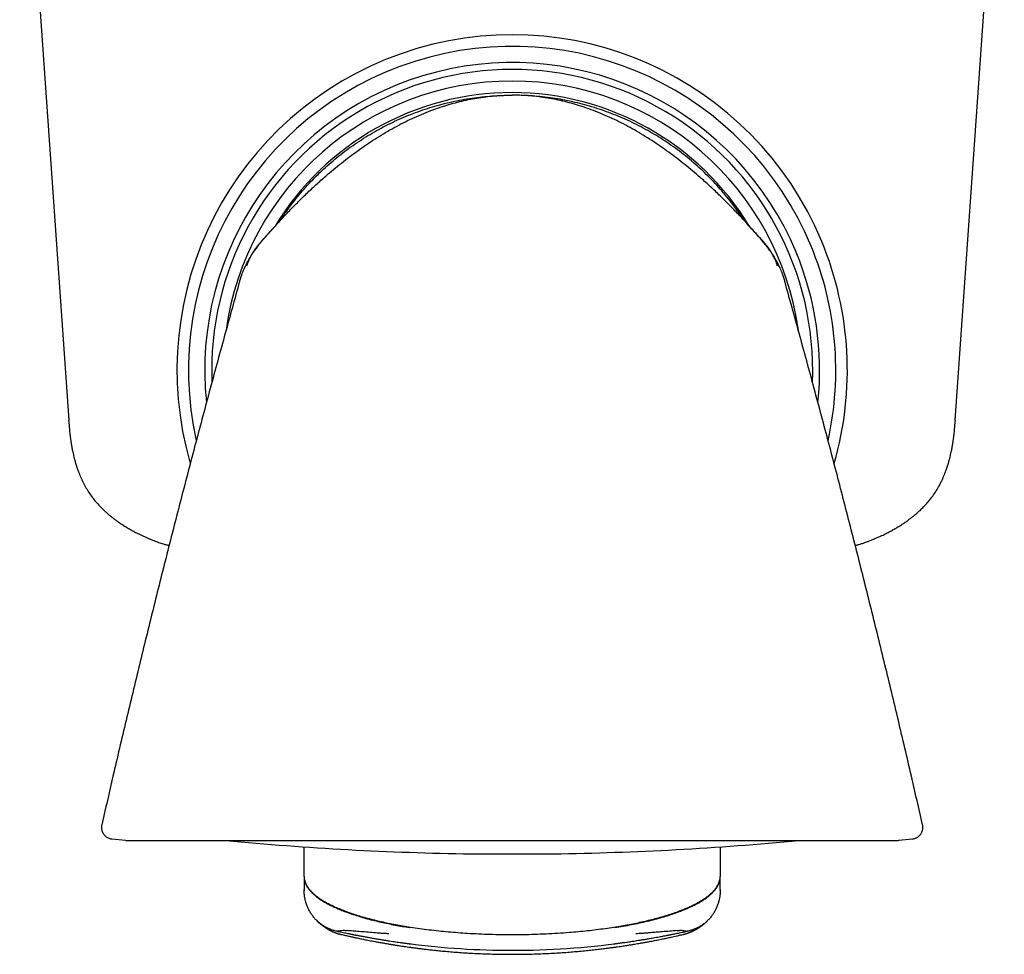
# Model space of a CAD drawing. Header units: millimetres. Extents: x 8 to 763, y 12 to 958.
# Tile 10 of 35: x 460 to 502, y 430 to 470. Entities that reach past the tile are written whole.
import ezdxf

# ---------------------------------------------------------------- set-up
doc = ezdxf.new("R2010")
doc.units = ezdxf.units.MM

msp = doc.modelspace()

# ---------------------------------------------------------------- linework, layer by layer
at = {"color": 7, "linetype": 'Continuous', "lineweight": 30}
for p, q in [((459.838, 483.218), (461.959, 452.897)), ((500.315, 452.898), (502.435, 483.218)), ((481.145, 466.956), (481.145, 466.956)), ((491.454, 461.237), (491.454, 461.237)), ((463.389, 435.401), (463.39, 435.401)), ((498.899, 435.402), (498.899, 435.402)), ((463.826, 434.793), (464.416, 434.731)), ((464.448, 434.729), (481.145, 434.729)), ((481.145, 434.729), (497.843, 434.729)), ((497.874, 434.731), (498.465, 434.793)), ((498.465, 434.793), (498.465, 434.793)), ((472.145, 433.815), (472.145, 434.448)), ((479.381, 434.148), (482.912, 434.148)), ((490.145, 434.447), (490.145, 433.815)), ((472.145, 433.168), (472.145, 433.815)), ((490.145, 433.815), (490.145, 433.168)), ((472.145, 433.168), (472.145, 433.146)), ((472.145, 433.146), (472.145, 432.713)), ((490.145, 433.146), (490.145, 433.168)), ((490.145, 432.713), (490.145, 433.146)), ((472.145, 432.713), (472.145, 432.617)), ((472.145, 432.617), (472.145, 432.604)), ((472.145, 432.604), (472.145, 432.601)), ((472.145, 432.579), (472.145, 432.601)), ((472.145, 432.579), (472.145, 432.559)), ((490.145, 432.617), (490.145, 432.713)), ((490.145, 432.604), (490.145, 432.617)), ((490.145, 432.601), (490.145, 432.604)), ((490.145, 432.601), (490.145, 432.579)), ((490.145, 432.559), (490.145, 432.579)), ((488.558, 430.666), (488.56, 430.667))]:
    msp.add_line(p, q, dxfattribs=at)
at = {"color": 7, "linetype": 'Continuous', "lineweight": 30, "flags": 128}
msp.add_lwpolyline([(481.169, 466.956), (481.157, 466.956), (481.148, 466.956)], dxfattribs=at)
at = {"color": 7, "linetype": 'Continuous', "lineweight": 30}
for centre, radius, start, end in [((481.145, 455.067), 14.5, 22.5227, 196.177), ((481.145, 455.067), 14, 22.5227, 192.5461), ((481.145, 455.067), 13.3, 22.5227, 186.0255), ((481.145, 455.067), 13, 357.7159, 182.2584), ((481.145, 455.067), 12.5, 7.933, 172.075), ((481.145, 455.067), 12, 31.2515, 148.7236), ((481.145, 455.067), 14.5, 343.8374, 22.5227), ((481.145, 455.067), 13.3, 353.981, 22.5227), ((481.145, 455.067), 14, 347.4542, 22.5227), ((464.448, 435.029), 0.3, 264, 270), ((481.146, 564.136), 130, 264.52295, 269.21585), ((481.146, 564.136), 130, 270.78415, 275.47705), ((497.843, 435.029), 0.3, 270, 276), ((479.381, 435.148), 1, 269.2159, 270), ((482.912, 435.148), 1, 270, 270.7841), ((481.145, 464.936), 34.96, 262.6654, 270), ((481.145, 464.936), 34.96, 270, 277.7901)]:
    msp.add_arc(centre, radius, start, end, dxfattribs=at)
for points, knots in [([(470.837, 461.237), (470.963, 461.375), (471.214, 461.652), (471.603, 462.058), (471.999, 462.457), (472.404, 462.848), (472.818, 463.229), (473.212, 463.573), (473.584, 463.882), (473.931, 464.158), (474.284, 464.426), (474.645, 464.685), (475.012, 464.935), (475.384, 465.173), (475.759, 465.398), (476.138, 465.61), (476.524, 465.81), (476.917, 465.997), (477.316, 466.17), (477.723, 466.329), (478.118, 466.466), (478.501, 466.582), (478.87, 466.68), (479.243, 466.764), (479.62, 466.833), (479.999, 466.888), (480.38, 466.926), (480.762, 466.951), (481.018, 466.954), (481.145, 466.956)], [0, 0, 0, 0, 0.0466645, 0.0933324, 0.1400109, 0.1866993, 0.2333842, 0.2800562, 0.3167168, 0.3533699, 0.3900205, 0.4266765, 0.4633416, 0.5000088, 0.535723, 0.5714389, 0.6071579, 0.6428735, 0.6785845, 0.7142965, 0.7500146, 0.7812669, 0.8125142, 0.8437581, 0.8750043, 0.9062537, 0.9375033, 0.9687519, 1, 1, 1, 1]), ([(471.095, 461.518), (471.111, 461.544), (471.206, 461.693), (471.392, 461.956), (471.653, 462.308), (471.928, 462.649), (472.214, 462.979), (472.513, 463.299), (472.823, 463.608), (473.145, 463.906), (473.476, 464.191), (473.818, 464.464), (474.17, 464.725), (474.531, 464.973), (474.901, 465.207), (475.279, 465.428), (475.665, 465.634), (476.058, 465.827), (476.458, 466.005), (476.864, 466.169), (477.275, 466.317), (477.692, 466.451), (478.114, 466.569), (478.539, 466.672), (478.968, 466.759), (479.4, 466.831), (479.834, 466.886), (480.27, 466.926), (480.708, 466.951), (480.999, 466.954), (481.145, 466.956)], [0, 0, 0, 0, 0.007685, 0.04444, 0.081196, 0.11795, 0.154704, 0.191457, 0.228209, 0.264961, 0.301713, 0.338465, 0.375216, 0.411967, 0.448717, 0.485467, 0.522217, 0.558967, 0.595718, 0.632469, 0.669219, 0.70597, 0.742721, 0.779474, 0.816227, 0.852982, 0.889737, 0.926492, 0.963246, 1, 1, 1, 1]), ([(491.454, 461.237), (491.328, 461.375), (491.076, 461.652), (490.688, 462.058), (490.292, 462.457), (489.887, 462.848), (489.472, 463.229), (489.078, 463.573), (488.707, 463.882), (488.36, 464.158), (488.006, 464.426), (487.646, 464.685), (487.278, 464.935), (486.907, 465.173), (486.531, 465.398), (486.152, 465.61), (485.766, 465.81), (485.374, 465.997), (484.974, 466.17), (484.568, 466.329), (484.173, 466.466), (483.79, 466.582), (483.42, 466.68), (483.047, 466.764), (482.671, 466.833), (482.292, 466.888), (481.911, 466.926), (481.528, 466.951), (481.273, 466.954), (481.145, 466.956)], [0, 0, 0, 0, 0.046664, 0.093332, 0.140011, 0.186699, 0.233384, 0.280056, 0.316717, 0.35337, 0.39002, 0.426677, 0.463342, 0.500009, 0.535723, 0.571439, 0.607158, 0.642874, 0.678584, 0.714296, 0.750015, 0.781267, 0.812514, 0.843758, 0.875004, 0.906254, 0.937503, 0.968752, 1, 1, 1, 1]), ([(491.196, 461.518), (491.179, 461.544), (491.085, 461.693), (490.899, 461.956), (490.638, 462.308), (490.363, 462.649), (490.076, 462.979), (489.777, 463.299), (489.467, 463.608), (489.146, 463.906), (488.814, 464.191), (488.472, 464.464), (488.12, 464.725), (487.759, 464.973), (487.39, 465.207), (487.012, 465.428), (486.626, 465.634), (486.233, 465.827), (485.833, 466.005), (485.427, 466.169), (485.015, 466.317), (484.598, 466.451), (484.177, 466.569), (483.751, 466.672), (483.322, 466.759), (482.89, 466.831), (482.456, 466.886), (482.02, 466.926), (481.591, 466.951), (481.307, 466.954), (481.169, 466.955)], [0, 0, 0, 0, 0.007701, 0.04453, 0.08136, 0.11819, 0.155018, 0.191845, 0.228672, 0.265498, 0.302325, 0.339151, 0.375977, 0.412802, 0.449627, 0.486451, 0.523275, 0.5601, 0.596925, 0.633751, 0.670576, 0.707401, 0.744227, 0.781054, 0.817882, 0.854711, 0.891541, 0.92837, 0.965199, 1, 1, 1, 1]), ([(491.287, 461.419), (491.285, 461.421), (491.282, 461.427), (491.275, 461.437), (491.266, 461.45), (491.257, 461.463), (491.248, 461.476), (491.24, 461.489), (491.231, 461.501), (491.222, 461.514), (491.213, 461.528), (491.202, 461.543), (491.192, 461.558), (491.18, 461.575), (491.168, 461.592), (491.154, 461.612), (491.137, 461.636), (491.115, 461.667), (491.095, 461.695), (491.077, 461.721), (491.065, 461.738), (491.055, 461.751), (491.047, 461.763), (491.04, 461.772), (491.035, 461.779), (491.031, 461.784), (491.029, 461.786), (491.03, 461.785), (491.03, 461.785)], [0, 0, 0, 0, 0.0558761, 0.1308741, 0.2028909, 0.2719287, 0.3379897, 0.3878084, 0.4357696, 0.4813241, 0.5242436, 0.5603457, 0.5943624, 0.6263026, 0.6561778, 0.6843505, 0.7146176, 0.7480428, 0.7846504, 0.8011601, 0.8192805, 0.8397164, 0.8625295, 0.8877638, 0.915452, 0.9512674, 0.9905554, 1, 1, 1, 1]), ([(470.837, 461.237), (470.837, 461.237), (470.832, 461.232), (470.82, 461.219), (470.803, 461.2), (470.786, 461.181), (470.77, 461.163), (470.756, 461.148), (470.743, 461.134), (470.733, 461.123), (470.725, 461.114), (470.715, 461.103), (470.704, 461.091), (470.691, 461.076), (470.675, 461.059), (470.655, 461.038), (470.631, 461.011), (470.603, 460.979), (470.574, 460.947), (470.547, 460.917), (470.519, 460.886), (470.486, 460.848), (470.449, 460.806), (470.408, 460.758), (470.363, 460.706), (470.317, 460.651), (470.27, 460.595), (470.223, 460.537), (470.172, 460.474), (470.119, 460.405), (470.063, 460.331), (470.012, 460.262), (469.968, 460.2), (469.931, 460.147), (469.9, 460.101), (469.875, 460.063), (469.852, 460.029), (469.829, 459.992), (469.804, 459.952), (469.778, 459.909), (469.75, 459.862), (469.718, 459.805), (469.682, 459.739), (469.642, 459.663), (469.6, 459.577), (469.555, 459.48), (469.519, 459.396), (469.499, 459.345), (469.493, 459.33)], [0, 0, 0, 0, 0.000804, 0.006301, 0.019355, 0.036095, 0.057079, 0.082591, 0.112786, 0.147759, 0.177495, 0.204414, 0.22839, 0.249513, 0.267917, 0.287406, 0.303619, 0.317678, 0.331256, 0.342214, 0.354779, 0.371025, 0.38707, 0.406203, 0.428533, 0.450144, 0.473815, 0.497052, 0.519446, 0.548192, 0.575977, 0.603168, 0.626312, 0.647594, 0.665206, 0.679152, 0.690997, 0.70518, 0.722024, 0.737452, 0.757502, 0.782284, 0.811869, 0.846318, 0.885686, 0.930032, 0.97941, 1, 1, 1, 1]), ([(470.662, 461.044), (470.647, 461.029), (470.612, 460.99), (470.553, 460.927), (470.487, 460.854), (470.425, 460.787), (470.371, 460.725), (470.323, 460.671), (470.275, 460.616), (470.226, 460.559), (470.181, 460.503), (470.138, 460.451), (470.102, 460.404), (470.071, 460.364), (470.048, 460.332), (470.029, 460.306), (470.014, 460.286), (470.003, 460.269), (469.991, 460.253), (469.978, 460.234), (469.966, 460.216), (469.956, 460.201), (469.947, 460.187), (469.939, 460.174), (469.932, 460.163), (469.927, 460.155), (469.923, 460.147), (469.92, 460.142), (469.917, 460.137), (469.915, 460.133), (469.914, 460.13), (469.913, 460.127), (469.913, 460.126), (469.913, 460.126), (469.913, 460.126)], [0, 0, 0, 0, 0.028837, 0.070877, 0.115383, 0.161864, 0.193345, 0.225634, 0.258714, 0.292566, 0.325931, 0.355208, 0.383264, 0.405809, 0.422877, 0.436447, 0.449694, 0.456217, 0.463038, 0.479397, 0.501392, 0.526769, 0.557865, 0.594863, 0.637864, 0.686929, 0.729758, 0.776361, 0.825154, 0.87019, 0.910907, 0.951938, 0.987407, 1, 1, 1, 1]), ([(470.193, 460.499), (470.225, 460.538), (470.289, 460.614), (470.381, 460.722), (470.466, 460.819), (470.543, 460.907), (470.611, 460.984), (470.67, 461.051), (470.721, 461.107), (470.76, 461.151), (470.789, 461.184), (470.809, 461.206), (470.823, 461.222), (470.831, 461.23), (470.833, 461.233)], [0, 0, 0, 0, 0.158212, 0.304441, 0.437221, 0.556488, 0.662115, 0.754002, 0.832076, 0.896288, 0.935331, 0.966549, 0.989935, 1, 1, 1, 1]), ([(492.796, 459.335), (492.79, 459.349), (492.77, 459.399), (492.735, 459.481), (492.69, 459.578), (492.648, 459.664), (492.608, 459.74), (492.572, 459.806), (492.54, 459.863), (492.512, 459.91), (492.486, 459.952), (492.461, 459.993), (492.438, 460.029), (492.416, 460.064), (492.391, 460.102), (492.36, 460.147), (492.323, 460.201), (492.278, 460.263), (492.228, 460.332), (492.171, 460.405), (492.118, 460.474), (492.067, 460.537), (492.02, 460.595), (491.974, 460.651), (491.923, 460.711), (491.872, 460.77), (491.823, 460.827), (491.785, 460.87), (491.758, 460.901), (491.738, 460.923), (491.715, 460.949), (491.688, 460.979), (491.66, 461.01), (491.636, 461.037), (491.616, 461.058), (491.6, 461.076), (491.587, 461.09), (491.576, 461.103), (491.566, 461.114), (491.558, 461.122), (491.548, 461.133), (491.535, 461.147), (491.521, 461.163), (491.505, 461.18), (491.488, 461.199), (491.471, 461.218), (491.459, 461.231), (491.454, 461.236), (491.454, 461.237)], [0, 0, 0, 0, 0.018854, 0.068306, 0.112714, 0.152132, 0.186619, 0.216232, 0.24103, 0.261085, 0.27651, 0.29336, 0.30755, 0.319408, 0.333394, 0.351055, 0.372396, 0.39558, 0.422819, 0.450656, 0.479459, 0.501898, 0.525184, 0.548885, 0.570504, 0.598365, 0.621078, 0.638927, 0.649911, 0.659222, 0.667744, 0.68133, 0.695406, 0.711646, 0.731172, 0.749613, 0.77078, 0.794805, 0.821779, 0.851569, 0.886592, 0.916851, 0.942437, 0.963508, 0.980342, 0.993487, 0.999023, 1, 1, 1, 1]), ([(491.455, 461.235), (491.458, 461.233), (491.465, 461.224), (491.474, 461.214), (491.48, 461.207), (491.481, 461.206)], [0, 0, 0, 0, 0.260167, 0.87787, 1, 1, 1, 1]), ([(492.162, 460.417), (492.116, 460.474), (492.011, 460.606), (491.837, 460.805), (491.648, 461.02), (491.521, 461.162), (491.458, 461.233)], [0, 0, 0, 0, 0.203338, 0.46921, 0.736533, 1, 1, 1, 1]), ([(491.622, 461.049), (491.64, 461.029), (491.68, 460.983), (491.721, 460.937), (491.744, 460.911), (491.744, 460.911)], [0, 0, 0, 0, 0.442022, 0.995014, 1, 1, 1, 1]), ([(492.377, 460.126), (492.377, 460.126), (492.377, 460.126), (492.377, 460.127), (492.376, 460.13), (492.375, 460.133), (492.373, 460.138), (492.37, 460.143), (492.367, 460.149), (492.363, 460.156), (492.357, 460.165), (492.351, 460.175), (492.343, 460.187), (492.334, 460.201), (492.324, 460.217), (492.312, 460.234), (492.299, 460.253), (492.285, 460.273), (492.27, 460.294), (492.252, 460.32), (492.228, 460.352), (492.195, 460.396), (492.15, 460.453), (492.096, 460.52), (492.036, 460.592), (491.973, 460.665), (491.912, 460.735), (491.851, 460.802), (491.792, 460.867), (491.733, 460.932), (491.678, 460.991), (491.642, 461.03), (491.628, 461.046)], [0, 0, 0, 0, 0.01263, 0.048048, 0.089018, 0.132275, 0.180382, 0.232111, 0.280645, 0.324943, 0.365017, 0.406854, 0.442913, 0.473293, 0.498167, 0.520167, 0.536529, 0.543345, 0.556767, 0.570496, 0.585804, 0.610919, 0.644083, 0.682854, 0.726886, 0.770049, 0.811882, 0.852347, 0.891409, 0.929039, 0.97063, 1, 1, 1, 1]), ([(469.669, 459.575), (469.678, 459.604), (469.696, 459.665), (469.732, 459.761), (469.777, 459.867), (469.834, 459.982), (469.899, 460.097), (469.949, 460.171), (469.972, 460.206)], [0, 0, 0, 0, 0.127793, 0.273259, 0.437207, 0.619559, 0.820533, 1, 1, 1, 1]), ([(469.975, 460.215), (469.975, 460.215), (469.975, 460.215), (469.974, 460.214), (469.973, 460.212), (469.97, 460.207), (469.966, 460.202), (469.961, 460.195), (469.957, 460.188), (469.952, 460.182), (469.95, 460.179), (469.948, 460.176), (469.947, 460.174), (469.946, 460.173), (469.945, 460.172), (469.945, 460.171), (469.944, 460.17), (469.943, 460.168), (469.941, 460.166), (469.94, 460.163), (469.938, 460.161), (469.937, 460.159), (469.935, 460.157), (469.934, 460.155), (469.934, 460.154), (469.933, 460.154), (469.934, 460.154), (469.934, 460.154)], [0, 0, 0, 0, 0.037909, 0.187312, 0.317, 0.427059, 0.517606, 0.58099, 0.629856, 0.648968, 0.662921, 0.667766, 0.671361, 0.672802, 0.674105, 0.675382, 0.676752, 0.680121, 0.68747, 0.698029, 0.717381, 0.742902, 0.786634, 0.841522, 0.907601, 0.994912, 1, 1, 1, 1]), ([(492.341, 460.177), (492.341, 460.177), (492.342, 460.177), (492.341, 460.178), (492.339, 460.181), (492.335, 460.187), (492.329, 460.196), (492.321, 460.207), (492.312, 460.22), (492.3, 460.238), (492.283, 460.261), (492.266, 460.285), (492.253, 460.303), (492.246, 460.312), (492.242, 460.317), (492.241, 460.319)], [0, 0, 0, 0, 0.000227, 0.007023, 0.033413, 0.087888, 0.167245, 0.259824, 0.356729, 0.458001, 0.636579, 0.827148, 0.9119, 0.977125, 1, 1, 1, 1]), ([(492.621, 459.575), (492.617, 459.589), (492.6, 459.65), (492.562, 459.754), (492.499, 459.899), (492.426, 460.041), (492.365, 460.135), (492.338, 460.175)], [0, 0, 0, 0, 0.067455, 0.282795, 0.497005, 0.781393, 1, 1, 1, 1]), ([(469.813, 459.962), (469.813, 459.962), (469.813, 459.962), (469.813, 459.961), (469.813, 459.961), (469.813, 459.961)], [0, 0, 0, 0, 0.327807, 0.929326, 1, 1, 1, 1]), ([(469.491, 459.331), (469.488, 459.322), (469.478, 459.3), (469.463, 459.261), (469.446, 459.214), (469.431, 459.17), (469.418, 459.131), (469.407, 459.099), (469.396, 459.065), (469.385, 459.031), (469.375, 458.997), (469.361, 458.95), (469.351, 458.915), (469.344, 458.891)], [0, 0, 0, 0, 0.098034, 0.251738, 0.390814, 0.512938, 0.580516, 0.642081, 0.699491, 0.75564, 0.812826, 0.872385, 1, 1, 1, 1]), ([(492.946, 458.891), (492.94, 458.915), (492.93, 458.95), (492.916, 458.997), (492.905, 459.031), (492.895, 459.065), (492.884, 459.099), (492.873, 459.131), (492.86, 459.17), (492.844, 459.214), (492.827, 459.261), (492.811, 459.302), (492.802, 459.326), (492.797, 459.336)], [0, 0, 0, 0, 0.125474, 0.184033, 0.24026, 0.295466, 0.351913, 0.412445, 0.47889, 0.598966, 0.735709, 0.886834, 1, 1, 1, 1]), ([(469.35, 458.894), (469.143, 458.149), (468.715, 456.612), (468.08, 454.278), (467.443, 451.891), (466.819, 449.502), (466.205, 447.109), (465.604, 444.714), (465.015, 442.316), (464.438, 439.915), (463.895, 437.61), (463.551, 436.104), (463.39, 435.401)], [0, 0, 0, 0, 0.09559, 0.197465, 0.299345, 0.401228, 0.503115, 0.605006, 0.706902, 0.808801, 0.910705, 1, 1, 1, 1]), ([(498.9, 435.402), (498.74, 436.105), (498.395, 437.61), (497.853, 439.915), (497.276, 442.316), (496.686, 444.714), (496.085, 447.109), (495.472, 449.502), (494.847, 451.891), (494.21, 454.278), (493.576, 456.612), (493.147, 458.149), (492.94, 458.894)], [0, 0, 0, 0, 0.089256, 0.191164, 0.293067, 0.394967, 0.496862, 0.598754, 0.700641, 0.802525, 0.904405, 1, 1, 1, 1]), ([(461.957, 452.897), (461.963, 452.811), (461.976, 452.645), (461.998, 452.405), (462.024, 452.182), (462.052, 451.977), (462.082, 451.79), (462.114, 451.622), (462.144, 451.478), (462.172, 451.356), (462.197, 451.255), (462.22, 451.168), (462.241, 451.094), (462.258, 451.035), (462.272, 450.99), (462.282, 450.958), (462.288, 450.938), (462.293, 450.923), (462.299, 450.906), (462.307, 450.881), (462.317, 450.849), (462.336, 450.793), (462.365, 450.711), (462.405, 450.606), (462.449, 450.498), (462.498, 450.385), (462.553, 450.266), (462.631, 450.111), (462.734, 449.925), (462.867, 449.716), (463.013, 449.515), (463.171, 449.322), (463.308, 449.174), (463.415, 449.068), (463.483, 449.002), (463.545, 448.945), (463.599, 448.897), (463.644, 448.858), (463.68, 448.828), (463.705, 448.806), (463.726, 448.79), (463.747, 448.772), (463.775, 448.749), (463.81, 448.721), (463.852, 448.688), (463.92, 448.636), (464.017, 448.563), (464.149, 448.47), (464.298, 448.371), (464.461, 448.269), (464.633, 448.169), (464.81, 448.073), (464.969, 447.991), (465.109, 447.923), (465.23, 447.867), (465.35, 447.813), (465.468, 447.763), (465.585, 447.715), (465.696, 447.672), (465.799, 447.634), (465.899, 447.599), (465.993, 447.568), (466.082, 447.54), (466.162, 447.517), (466.234, 447.497), (466.281, 447.486), (466.303, 447.48)], [0, 0, 0, 0, 0.0341804, 0.0662006, 0.0959462, 0.1233631, 0.1484087, 0.1710527, 0.1912755, 0.2069739, 0.2208023, 0.232756, 0.2428312, 0.2510245, 0.2573331, 0.2617545, 0.2640982, 0.2656079, 0.2680379, 0.2714837, 0.2759464, 0.2813071, 0.2951801, 0.3105654, 0.3255911, 0.3418397, 0.3593002, 0.3779757, 0.410742, 0.4435032, 0.4763311, 0.5093131, 0.5425257, 0.5563762, 0.5691579, 0.5803399, 0.5899085, 0.5978545, 0.6041716, 0.6082873, 0.6112298, 0.6146043, 0.6193507, 0.6254694, 0.6327349, 0.640516, 0.6596683, 0.6811677, 0.7049344, 0.7308486, 0.7577547, 0.784456, 0.8108464, 0.8287504, 0.8464111, 0.8637946, 0.8808762, 0.8976425, 0.9138421, 0.9284798, 0.9415471, 0.9560631, 0.9683866, 0.9790658, 0.9905017, 1, 1, 1, 1]), ([(495.987, 447.484), (496.005, 447.489), (496.043, 447.498), (496.101, 447.514), (496.162, 447.531), (496.227, 447.551), (496.299, 447.574), (496.386, 447.603), (496.489, 447.639), (496.609, 447.684), (496.738, 447.735), (496.872, 447.791), (497.023, 447.857), (497.189, 447.934), (497.371, 448.024), (497.546, 448.117), (497.713, 448.211), (497.869, 448.304), (498.015, 448.397), (498.148, 448.487), (498.267, 448.571), (498.357, 448.638), (498.422, 448.688), (498.464, 448.721), (498.499, 448.749), (498.527, 448.772), (498.548, 448.79), (498.568, 448.806), (498.593, 448.827), (498.627, 448.856), (498.668, 448.892), (498.718, 448.936), (498.775, 448.988), (498.838, 449.048), (498.937, 449.145), (499.066, 449.281), (499.224, 449.468), (499.379, 449.675), (499.527, 449.904), (499.641, 450.106), (499.725, 450.274), (499.783, 450.401), (499.834, 450.52), (499.878, 450.63), (499.916, 450.732), (499.943, 450.81), (499.962, 450.865), (499.972, 450.896), (499.979, 450.919), (499.985, 450.937), (499.992, 450.958), (500.002, 450.99), (500.016, 451.035), (500.033, 451.094), (500.054, 451.168), (500.077, 451.255), (500.102, 451.356), (500.13, 451.478), (500.16, 451.622), (500.191, 451.79), (500.221, 451.977), (500.25, 452.182), (500.275, 452.405), (500.298, 452.645), (500.31, 452.811), (500.317, 452.897)], [0, 0, 0, 0, 0.0078709, 0.0170814, 0.0254399, 0.0343902, 0.0446331, 0.0562569, 0.0713166, 0.0884426, 0.1073019, 0.1266432, 0.1463886, 0.1728, 0.1997357, 0.2270627, 0.2516948, 0.2763351, 0.2995832, 0.320996, 0.3404835, 0.3579902, 0.3657895, 0.373072, 0.379205, 0.3839625, 0.3873448, 0.3902942, 0.3944195, 0.4003311, 0.4076879, 0.4164852, 0.4267155, 0.4383684, 0.4512695, 0.4820583, 0.5126642, 0.5488901, 0.5850168, 0.6211415, 0.6411166, 0.6596989, 0.6768903, 0.6926799, 0.7070783, 0.7200966, 0.7257649, 0.7301555, 0.733256, 0.7350957, 0.737634, 0.7420657, 0.748389, 0.7566015, 0.7667002, 0.7786818, 0.7925425, 0.8082776, 0.8285476, 0.8512446, 0.8763487, 0.9038296, 0.9336447, 0.9657397, 1, 1, 1, 1]), ([(463.39, 435.406), (463.386, 435.384), (463.378, 435.342), (463.376, 435.28), (463.38, 435.223), (463.39, 435.171), (463.404, 435.126), (463.419, 435.088), (463.434, 435.057), (463.454, 435.022), (463.482, 434.981), (463.525, 434.932), (463.578, 434.887), (463.637, 434.85), (463.7, 434.821), (463.764, 434.801), (463.807, 434.796), (463.826, 434.794)], [0, 0, 0, 0, 0.076912, 0.150162, 0.218444, 0.280657, 0.33595, 0.383713, 0.423543, 0.46035, 0.522214, 0.59898, 0.689667, 0.765765, 0.847488, 0.933348, 1, 1, 1, 1]), ([(498.465, 434.793), (498.48, 434.795), (498.516, 434.799), (498.57, 434.814), (498.623, 434.835), (498.67, 434.86), (498.709, 434.886), (498.74, 434.911), (498.766, 434.935), (498.793, 434.963), (498.824, 435.002), (498.858, 435.058), (498.886, 435.121), (498.905, 435.19), (498.914, 435.259), (498.914, 435.332), (498.905, 435.381), (498.9, 435.406)], [0, 0, 0, 0, 0.0551507, 0.1280387, 0.1959948, 0.2579018, 0.3128847, 0.3603106, 0.399761, 0.436618, 0.4986231, 0.5754961, 0.6663493, 0.7426671, 0.8247298, 0.9110728, 1, 1, 1, 1]), ([(472.145, 433.168), (472.146, 433.137), (472.149, 433.074), (472.169, 432.979), (472.201, 432.883), (472.248, 432.787), (472.308, 432.689), (472.384, 432.591), (472.474, 432.493), (472.582, 432.393), (472.707, 432.293), (472.852, 432.191), (473.013, 432.09), (473.192, 431.991), (473.388, 431.894), (473.6, 431.798), (473.828, 431.705), (474.072, 431.614), (474.331, 431.527), (474.604, 431.442), (474.891, 431.361), (475.185, 431.286), (475.484, 431.215), (475.787, 431.15), (476.099, 431.088), (476.418, 431.031), (476.635, 430.996), (476.744, 430.978)], [0, 0, 0, 0, 0.02783, 0.056156, 0.085057, 0.114615, 0.144911, 0.176027, 0.208042, 0.241029, 0.276703, 0.313586, 0.351732, 0.391185, 0.431972, 0.474106, 0.517584, 0.562389, 0.608486, 0.655828, 0.704352, 0.753983, 0.801716, 0.850274, 0.899571, 0.949513, 1, 1, 1, 1]), ([(472.145, 433.146), (472.147, 433.115), (472.149, 433.051), (472.17, 432.954), (472.204, 432.857), (472.251, 432.759), (472.313, 432.661), (472.39, 432.563), (472.481, 432.464), (472.589, 432.364), (472.714, 432.263), (472.858, 432.162), (473.02, 432.061), (473.199, 431.962), (473.395, 431.865), (473.607, 431.77), (473.834, 431.677), (474.077, 431.587), (474.334, 431.5), (474.605, 431.416), (474.89, 431.336), (475.18, 431.261), (475.475, 431.192), (475.773, 431.127), (476.079, 431.067), (476.392, 431.01), (476.604, 430.976), (476.711, 430.959)], [0, 0, 0, 0, 0.028315, 0.057082, 0.086381, 0.116295, 0.146904, 0.178285, 0.21051, 0.243643, 0.279401, 0.31637, 0.354615, 0.394174, 0.435064, 0.477289, 0.520831, 0.565659, 0.611727, 0.658976, 0.707332, 0.756708, 0.804107, 0.852234, 0.900992, 0.950282, 1, 1, 1, 1]), ([(485.547, 430.978), (485.657, 430.996), (485.877, 431.031), (486.2, 431.09), (486.515, 431.152), (486.821, 431.219), (487.118, 431.289), (487.403, 431.363), (487.677, 431.44), (487.943, 431.521), (488.199, 431.607), (488.444, 431.698), (488.674, 431.791), (488.887, 431.886), (489.084, 431.984), (489.264, 432.083), (489.427, 432.183), (489.573, 432.285), (489.701, 432.387), (489.813, 432.49), (489.908, 432.592), (489.985, 432.693), (490.045, 432.791), (490.091, 432.887), (490.122, 432.982), (490.142, 433.075), (490.144, 433.138), (490.145, 433.168)], [0, 0, 0, 0, 0.05111, 0.101659, 0.151545, 0.200671, 0.248946, 0.296286, 0.342615, 0.38787, 0.434066, 0.478972, 0.522555, 0.564794, 0.605686, 0.645242, 0.683489, 0.720468, 0.756234, 0.790853, 0.824402, 0.856966, 0.886849, 0.916015, 0.944544, 0.972514, 1, 1, 1, 1]), ([(485.58, 430.959), (485.703, 430.979), (485.948, 431.018), (486.308, 431.085), (486.658, 431.157), (486.998, 431.234), (487.325, 431.316), (487.638, 431.402), (487.928, 431.491), (488.194, 431.58), (488.438, 431.67), (488.667, 431.763), (488.88, 431.858), (489.077, 431.955), (489.257, 432.054), (489.42, 432.154), (489.566, 432.255), (489.695, 432.358), (489.806, 432.461), (489.902, 432.564), (489.98, 432.665), (490.042, 432.764), (490.088, 432.861), (490.121, 432.957), (490.141, 433.052), (490.144, 433.115), (490.145, 433.146)], [0, 0, 0, 0, 0.057489, 0.114382, 0.170521, 0.225754, 0.279935, 0.332933, 0.384631, 0.430792, 0.475719, 0.519364, 0.561692, 0.602687, 0.642349, 0.680695, 0.717762, 0.75361, 0.788377, 0.822146, 0.85499, 0.885185, 0.914705, 0.943628, 0.972034, 1, 1, 1, 1]), ([(472.515, 431.46), (472.485, 431.501), (472.425, 431.585), (472.35, 431.719), (472.285, 431.857), (472.233, 432), (472.193, 432.145), (472.165, 432.29), (472.149, 432.428), (472.147, 432.517), (472.146, 432.559)], [0, 0, 0, 0, 0.130273, 0.260633, 0.390531, 0.519419, 0.646765, 0.772073, 0.894889, 1, 1, 1, 1]), ([(490.145, 432.559), (490.144, 432.517), (490.142, 432.428), (490.125, 432.29), (490.097, 432.145), (490.057, 432), (490.005, 431.857), (489.941, 431.719), (489.865, 431.585), (489.806, 431.501), (489.776, 431.46)], [0, 0, 0, 0, 0.105111, 0.227927, 0.353235, 0.480581, 0.609469, 0.739367, 0.869727, 1, 1, 1, 1]), ([(473.282, 430.887), (473.255, 430.896), (473.185, 430.922), (473.074, 430.976), (472.95, 431.049), (472.83, 431.135), (472.716, 431.232), (472.609, 431.34), (472.546, 431.42), (472.515, 431.46)], [0, 0, 0, 0, 0.086141, 0.231689, 0.380506, 0.532222, 0.686392, 0.842507, 1, 1, 1, 1]), ([(472.683, 431.267), (472.688, 431.262), (472.697, 431.253), (472.711, 431.24), (472.723, 431.228), (472.735, 431.217), (472.747, 431.206), (472.757, 431.197), (472.767, 431.188), (472.776, 431.18), (472.783, 431.173), (472.79, 431.167), (472.796, 431.161), (472.803, 431.156), (472.809, 431.151), (472.815, 431.145), (472.823, 431.138), (472.832, 431.13), (472.844, 431.121), (472.855, 431.112), (472.865, 431.103), (472.875, 431.095), (472.884, 431.088), (472.892, 431.082), (472.899, 431.076), (472.905, 431.071), (472.911, 431.067), (472.917, 431.062), (472.924, 431.057), (472.932, 431.051), (472.941, 431.044), (472.95, 431.037), (472.961, 431.029), (472.972, 431.02), (472.987, 431.01), (473.004, 430.998), (473.023, 430.985), (473.041, 430.972), (473.059, 430.96), (473.075, 430.949), (473.09, 430.94), (473.102, 430.932), (473.113, 430.926), (473.123, 430.919), (473.134, 430.913), (473.144, 430.907), (473.157, 430.899), (473.172, 430.89), (473.188, 430.881), (473.205, 430.872), (473.221, 430.863), (473.234, 430.855), (473.246, 430.849), (473.255, 430.844), (473.265, 430.839), (473.276, 430.833), (473.289, 430.827), (473.302, 430.82), (473.315, 430.814), (473.328, 430.808), (473.341, 430.802), (473.354, 430.796), (473.365, 430.791), (473.376, 430.786), (473.385, 430.782), (473.393, 430.778), (473.4, 430.776), (473.405, 430.773), (473.411, 430.771), (473.417, 430.768), (473.424, 430.765), (473.432, 430.762), (473.441, 430.758), (473.453, 430.753), (473.466, 430.748), (473.48, 430.743), (473.495, 430.737), (473.509, 430.732), (473.522, 430.727), (473.535, 430.723), (473.547, 430.719), (473.558, 430.715), (473.569, 430.711), (473.58, 430.708), (473.591, 430.704), (473.603, 430.7), (473.616, 430.696), (473.629, 430.692), (473.644, 430.688), (473.659, 430.684), (473.675, 430.679), (473.692, 430.675), (473.711, 430.67), (473.724, 430.667), (473.73, 430.665)], [0, 0, 0, 0, 0.019657, 0.0381279, 0.0554126, 0.0715113, 0.0864239, 0.1001504, 0.1126909, 0.1240455, 0.1332308, 0.1414599, 0.1487591, 0.1558695, 0.1631295, 0.1705389, 0.1780978, 0.1911043, 0.204531, 0.2178602, 0.2302163, 0.2415847, 0.251789, 0.2610407, 0.2693399, 0.2766866, 0.2823506, 0.288976, 0.2966074, 0.3052448, 0.3148882, 0.3253386, 0.3367594, 0.3491505, 0.3625118, 0.3833518, 0.4032083, 0.4220581, 0.4399014, 0.4566162, 0.4720153, 0.4831901, 0.4935515, 0.5031554, 0.5128124, 0.5227885, 0.5330837, 0.5485934, 0.5643471, 0.5794349, 0.5938269, 0.6075231, 0.616114, 0.6244067, 0.6329222, 0.6427232, 0.6538407, 0.6662747, 0.6764641, 0.687394, 0.6988036, 0.7094269, 0.719096, 0.7278109, 0.7355715, 0.7423781, 0.747677, 0.7522066, 0.7564523, 0.7613489, 0.7669195, 0.7731644, 0.7800833, 0.7896578, 0.8002809, 0.8119277, 0.8234474, 0.8347076, 0.8451407, 0.8547469, 0.8641217, 0.8725474, 0.8804769, 0.8886485, 0.8970729, 0.9057498, 0.9146794, 0.9238617, 0.9337428, 0.9448253, 0.9568799, 0.9700939, 0.9844673, 1, 1, 1, 1]), ([(488.561, 430.665), (488.569, 430.667), (488.585, 430.671), (488.609, 430.677), (488.631, 430.683), (488.65, 430.689), (488.668, 430.694), (488.683, 430.699), (488.696, 430.703), (488.706, 430.706), (488.716, 430.709), (488.727, 430.713), (488.738, 430.717), (488.751, 430.721), (488.764, 430.726), (488.778, 430.731), (488.793, 430.736), (488.808, 430.742), (488.822, 430.747), (488.835, 430.752), (488.846, 430.757), (488.859, 430.762), (488.875, 430.769), (488.893, 430.776), (488.911, 430.784), (488.93, 430.793), (488.95, 430.802), (488.969, 430.811), (488.989, 430.821), (489.008, 430.83), (489.025, 430.839), (489.04, 430.847), (489.053, 430.854), (489.066, 430.861), (489.08, 430.868), (489.094, 430.876), (489.107, 430.884), (489.119, 430.891), (489.131, 430.897), (489.142, 430.904), (489.153, 430.91), (489.163, 430.916), (489.172, 430.922), (489.182, 430.928), (489.192, 430.934), (489.202, 430.941), (489.215, 430.949), (489.23, 430.959), (489.247, 430.97), (489.264, 430.982), (489.281, 430.994), (489.295, 431.004), (489.308, 431.013), (489.32, 431.022), (489.331, 431.03), (489.342, 431.038), (489.352, 431.045), (489.361, 431.052), (489.37, 431.059), (489.377, 431.065), (489.384, 431.07), (489.391, 431.075), (489.398, 431.081), (489.407, 431.088), (489.416, 431.095), (489.426, 431.104), (489.437, 431.113), (489.448, 431.122), (489.46, 431.132), (489.47, 431.14), (489.478, 431.147), (489.485, 431.153), (489.491, 431.159), (489.498, 431.165), (489.506, 431.172), (489.514, 431.179), (489.522, 431.186), (489.532, 431.195), (489.542, 431.205), (489.554, 431.215), (489.566, 431.227), (489.579, 431.239), (489.593, 431.253), (489.602, 431.262), (489.607, 431.267)], [0, 0, 0, 0, 0.018532, 0.035901, 0.051785, 0.066184, 0.079097, 0.090525, 0.100467, 0.107372, 0.114708, 0.122761, 0.131532, 0.14102, 0.151225, 0.162146, 0.174783, 0.186541, 0.197417, 0.207412, 0.216526, 0.224978, 0.238795, 0.253459, 0.268968, 0.28475, 0.30101, 0.317747, 0.334851, 0.351129, 0.36626, 0.380243, 0.390741, 0.402265, 0.414863, 0.428537, 0.440035, 0.451642, 0.462611, 0.47294, 0.483112, 0.492575, 0.501356, 0.510363, 0.520042, 0.530392, 0.541414, 0.557666, 0.575043, 0.593389, 0.612706, 0.626122, 0.639876, 0.652955, 0.665079, 0.67625, 0.686467, 0.697284, 0.706776, 0.714943, 0.721785, 0.729407, 0.738104, 0.747876, 0.758723, 0.770644, 0.783399, 0.79714, 0.81084, 0.824099, 0.832307, 0.840336, 0.848187, 0.855971, 0.864668, 0.874509, 0.885492, 0.897617, 0.911546, 0.926728, 0.943165, 0.960856, 0.979801, 1, 1, 1, 1]), ([(489.776, 431.46), (489.744, 431.42), (489.681, 431.34), (489.574, 431.232), (489.461, 431.135), (489.341, 431.049), (489.216, 430.976), (489.106, 430.922), (489.035, 430.896), (489.009, 430.887)], [0, 0, 0, 0, 0.157457, 0.313538, 0.467674, 0.619356, 0.76814, 0.913655, 1, 1, 1, 1]), ([(473.28, 430.886), (473.291, 430.882), (473.311, 430.875), (473.36, 430.858), (473.42, 430.84), (473.472, 430.826), (473.498, 430.82)], [0, 0, 0, 0, 0.254661, 0.50383, 0.751189, 1, 1, 1, 1]), ([(473.498, 430.821), (473.504, 430.819), (473.529, 430.812), (473.575, 430.808), (473.642, 430.811), (473.719, 430.822), (473.781, 430.838), (473.812, 430.846)], [0, 0, 0, 0, 0.070128, 0.283249, 0.497557, 0.749691, 1, 1, 1, 1]), ([(473.503, 430.819), (473.55, 430.808), (473.639, 430.788), (473.767, 430.761), (473.882, 430.736), (473.983, 430.715), (474.068, 430.698), (474.137, 430.683), (474.191, 430.673), (474.233, 430.664), (474.265, 430.658), (474.289, 430.653), (474.309, 430.649), (474.326, 430.646), (474.34, 430.643), (474.356, 430.64), (474.375, 430.636), (474.403, 430.63), (474.441, 430.623), (474.49, 430.613), (474.578, 430.596), (474.704, 430.573), (474.861, 430.544), (475.017, 430.516), (475.17, 430.489), (475.326, 430.463), (475.48, 430.437), (475.63, 430.414), (475.773, 430.391), (475.91, 430.37), (476.043, 430.351), (476.17, 430.333), (476.282, 430.317), (476.377, 430.304), (476.456, 430.293), (476.526, 430.283), (476.59, 430.275), (476.645, 430.267), (476.693, 430.261), (476.733, 430.256), (476.753, 430.253), (476.764, 430.252)], [0, 0, 0, 0, 0.039866, 0.075998, 0.108392, 0.137043, 0.161946, 0.179833, 0.195113, 0.207785, 0.215577, 0.2219, 0.228507, 0.232197, 0.235888, 0.240462, 0.24592, 0.252262, 0.264014, 0.277951, 0.29389, 0.338303, 0.384004, 0.425975, 0.469111, 0.513473, 0.558135, 0.599782, 0.639775, 0.678171, 0.715033, 0.750433, 0.784403, 0.808518, 0.831938, 0.85549, 0.87999, 0.906161, 0.934598, 0.965762, 1, 1, 1, 1]), ([(473.733, 430.665), (473.768, 430.656), (473.835, 430.641), (473.932, 430.619), (474.018, 430.599), (474.096, 430.582), (474.161, 430.568), (474.214, 430.556), (474.257, 430.547), (474.295, 430.538), (474.327, 430.531), (474.352, 430.526), (474.372, 430.522), (474.389, 430.518), (474.406, 430.515), (474.423, 430.511), (474.468, 430.501), (474.541, 430.486), (474.643, 430.465), (474.745, 430.444), (474.851, 430.423), (474.962, 430.402), (475.084, 430.378), (475.222, 430.352), (475.378, 430.323), (475.515, 430.299), (475.622, 430.28), (475.693, 430.268), (475.759, 430.257), (475.816, 430.247), (475.865, 430.239), (475.905, 430.232), (475.936, 430.227), (475.964, 430.223), (475.992, 430.218), (476.022, 430.213), (476.065, 430.206), (476.12, 430.198), (476.192, 430.186), (476.275, 430.174), (476.372, 430.159), (476.482, 430.143), (476.606, 430.125), (476.743, 430.106), (476.893, 430.085), (477.058, 430.064), (477.236, 430.041), (477.427, 430.018), (477.641, 429.994), (477.879, 429.969), (478.142, 429.943), (478.422, 429.918), (478.719, 429.894), (479.033, 429.871), (479.357, 429.851), (479.691, 429.834), (480.033, 429.821), (480.391, 429.81), (480.763, 429.803), (481.016, 429.802), (481.145, 429.802)], [0, 0, 0, 0, 0.017544, 0.0335, 0.04787, 0.060653, 0.071852, 0.079973, 0.086993, 0.092913, 0.098656, 0.102755, 0.105513, 0.108178, 0.110886, 0.113638, 0.116433, 0.132583, 0.148115, 0.164697, 0.180461, 0.197635, 0.216314, 0.236499, 0.260893, 0.287175, 0.298016, 0.309033, 0.318989, 0.32755, 0.33485, 0.3407, 0.345099, 0.348701, 0.35267, 0.357031, 0.361783, 0.37055, 0.380417, 0.391718, 0.404599, 0.419071, 0.435143, 0.452821, 0.472109, 0.493008, 0.515522, 0.53965, 0.565393, 0.596142, 0.628915, 0.66371, 0.700523, 0.739361, 0.780223, 0.820602, 0.862774, 0.906735, 0.952479, 1, 1, 1, 1]), ([(473.812, 430.846), (473.815, 430.846), (473.822, 430.847), (473.85, 430.845), (473.887, 430.84), (473.925, 430.836), (473.962, 430.832), (473.99, 430.83), (474.005, 430.829)], [0, 0, 0, 0, 0.136932, 0.275376, 0.419204, 0.561144, 0.780661, 1, 1, 1, 1]), ([(475.164, 430.732), (475.056, 430.742), (474.843, 430.76), (474.54, 430.785), (474.261, 430.807), (474.09, 430.822), (474.005, 430.829)], [0, 0, 0, 0, 0.285391, 0.566308, 0.784253, 1, 1, 1, 1]), ([(475.802, 430.69), (475.741, 430.693), (475.622, 430.699), (475.409, 430.712), (475.256, 430.724), (475.164, 430.732)], [0, 0, 0, 0, 0.284665, 0.565775, 1, 1, 1, 1]), ([(476.744, 430.978), (476.877, 430.958), (477.145, 430.918), (477.553, 430.865), (477.965, 430.818), (478.381, 430.778), (478.799, 430.743), (479.241, 430.713), (479.706, 430.688), (480.191, 430.67), (480.671, 430.659), (480.988, 430.658), (481.145, 430.657)], [0, 0, 0, 0, 0.093715, 0.188133, 0.282974, 0.377957, 0.472808, 0.567262, 0.677727, 0.786901, 0.894432, 1, 1, 1, 1]), ([(481.145, 430.657), (481.305, 430.658), (481.628, 430.659), (482.117, 430.671), (482.612, 430.69), (483.111, 430.717), (483.576, 430.75), (484.005, 430.787), (484.396, 430.826), (484.785, 430.871), (485.169, 430.921), (485.421, 430.959), (485.547, 430.978)], [0, 0, 0, 0, 0.107507, 0.217042, 0.328269, 0.440812, 0.554261, 0.643749, 0.733301, 0.822683, 0.911662, 1, 1, 1, 1]), ([(481.145, 429.802), (481.277, 429.802), (481.537, 429.803), (481.919, 429.811), (482.288, 429.822), (482.643, 429.836), (482.984, 429.854), (483.309, 429.875), (483.619, 429.897), (483.917, 429.922), (484.201, 429.948), (484.472, 429.975), (484.731, 430.003), (484.976, 430.031), (485.193, 430.058), (485.382, 430.083), (485.544, 430.105), (485.694, 430.126), (485.828, 430.145), (485.946, 430.163), (486.049, 430.179), (486.141, 430.193), (486.222, 430.206), (486.296, 430.218), (486.37, 430.23), (486.46, 430.245), (486.569, 430.263), (486.699, 430.285), (486.84, 430.31), (486.972, 430.334), (487.093, 430.357), (487.2, 430.377), (487.309, 430.398), (487.422, 430.42), (487.537, 430.443), (487.641, 430.464), (487.736, 430.483), (487.824, 430.502), (487.922, 430.523), (488.03, 430.546), (488.148, 430.572), (488.276, 430.6), (488.414, 430.631), (488.509, 430.653), (488.558, 430.665)], [0, 0, 0, 0, 0.047883, 0.094277, 0.139181, 0.182592, 0.224511, 0.264229, 0.302509, 0.33936, 0.374791, 0.408806, 0.44141, 0.47261, 0.502414, 0.524858, 0.546211, 0.565947, 0.58405, 0.599352, 0.61326, 0.625779, 0.636916, 0.646899, 0.657471, 0.669019, 0.686541, 0.705976, 0.727326, 0.750264, 0.766175, 0.782578, 0.799476, 0.816869, 0.834756, 0.853234, 0.865603, 0.879676, 0.895455, 0.912942, 0.932139, 0.953047, 0.975667, 1, 1, 1, 1]), ([(485.527, 430.252), (485.53, 430.252), (485.535, 430.253), (485.546, 430.254), (485.559, 430.256), (485.575, 430.258), (485.592, 430.261), (485.611, 430.264), (485.63, 430.266), (485.649, 430.269), (485.67, 430.271), (485.697, 430.275), (485.725, 430.279), (485.773, 430.285), (485.839, 430.294), (485.928, 430.306), (486.021, 430.319), (486.12, 430.333), (486.227, 430.348), (486.346, 430.366), (486.475, 430.385), (486.615, 430.407), (486.764, 430.43), (486.924, 430.456), (487.072, 430.481), (487.206, 430.504), (487.323, 430.525), (487.441, 430.546), (487.552, 430.567), (487.649, 430.585), (487.73, 430.6), (487.795, 430.612), (487.843, 430.622), (487.874, 430.628), (487.894, 430.632), (487.908, 430.634), (487.92, 430.637), (487.933, 430.639), (487.953, 430.643), (487.982, 430.649), (488.02, 430.656), (488.068, 430.666), (488.125, 430.678), (488.197, 430.692), (488.286, 430.711), (488.392, 430.733), (488.512, 430.758), (488.646, 430.787), (488.739, 430.808), (488.788, 430.819)], [0, 0, 0, 0, 0.029065, 0.054879, 0.077479, 0.096925, 0.113311, 0.126799, 0.135187, 0.142318, 0.148534, 0.155687, 0.163376, 0.171786, 0.194479, 0.218164, 0.245085, 0.271857, 0.301213, 0.333362, 0.368508, 0.405602, 0.445778, 0.489124, 0.535712, 0.566682, 0.598966, 0.63252, 0.66389, 0.691021, 0.712802, 0.730781, 0.744956, 0.751636, 0.75695, 0.760899, 0.763492, 0.766438, 0.771674, 0.779501, 0.789918, 0.802926, 0.818521, 0.836704, 0.861935, 0.890885, 0.923549, 0.959923, 1, 1, 1, 1]), ([(487.127, 430.732), (487.068, 430.727), (486.95, 430.717), (486.737, 430.703), (486.583, 430.695), (486.489, 430.69)], [0, 0, 0, 0, 0.275254, 0.554259, 1, 1, 1, 1]), ([(488.286, 430.829), (488.177, 430.82), (487.959, 430.801), (487.658, 430.777), (487.379, 430.754), (487.211, 430.74), (487.127, 430.732)], [0, 0, 0, 0, 0.27496, 0.553582, 0.775368, 1, 1, 1, 1]), ([(488.286, 430.829), (488.298, 430.83), (488.322, 430.832), (488.358, 430.835), (488.393, 430.838), (488.428, 430.843), (488.453, 430.846), (488.471, 430.847), (488.476, 430.846), (488.479, 430.846)], [0, 0, 0, 0, 0.186099, 0.372019, 0.56026, 0.673374, 0.784437, 0.892244, 1, 1, 1, 1]), ([(488.479, 430.846), (488.505, 430.839), (488.558, 430.825), (488.629, 430.813), (488.697, 430.808), (488.752, 430.81), (488.783, 430.819), (488.792, 430.821)], [0, 0, 0, 0, 0.212266, 0.425837, 0.640341, 0.891888, 1, 1, 1, 1]), ([(488.793, 430.82), (488.808, 430.824), (488.84, 430.832), (488.883, 430.844), (488.926, 430.857), (488.97, 430.871), (488.996, 430.881), (489.01, 430.886)], [0, 0, 0, 0, 0.153336, 0.329467, 0.52907, 0.752522, 1, 1, 1, 1])]:
    msp.add_open_spline(points, degree=3, knots=knots, dxfattribs=at)

doc.saveas('drawing.dxf')
